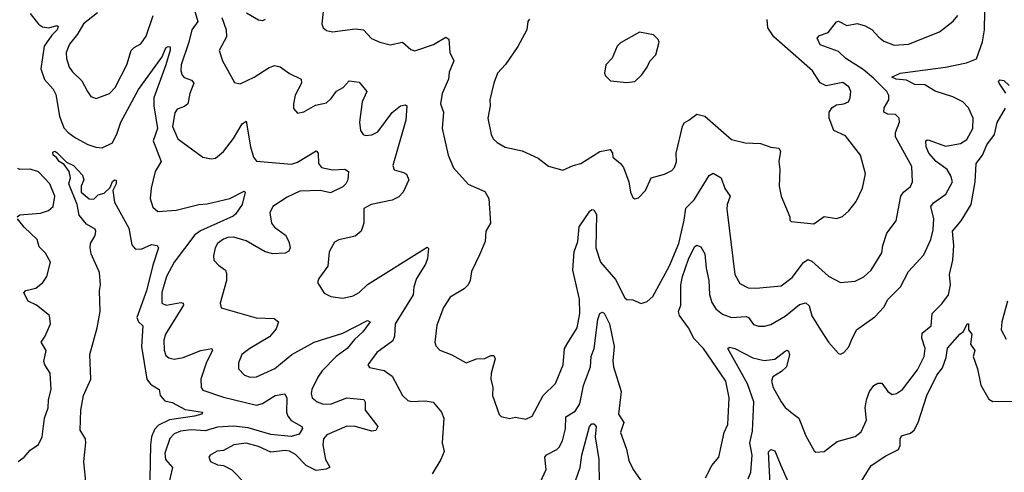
# Model space of a CAD drawing. Extents: x 1603745 to 1745082, y 385868 to 533966.
# Tile 74 of 256: x 1647314 to 1652101, y 397962 to 400164. Entities that reach past the tile are written whole.
import ezdxf

# ---------------------------------------------------------------- set-up
doc = ezdxf.new("R2010")
doc.units = 0

msp = doc.modelspace()

# ---------------------------------------------------------------- linework, layer by layer
at = {"layer": '0CON20XD'}
for points in [[(1647365, 400194.7), (1647405, 400143.1), (1647425, 400129.3), (1647455, 400125.2), (1647495, 400136), (1647500.8, 400130.8), (1647495.4, 400115), (1647470.1, 400089.9), (1647432.6, 400035), (1647417.4, 399925), (1647435, 399872.9), (1647476.5, 399826.5), (1647490.1, 399800.1), (1647506.8, 399695), (1647528.2, 399638.2), (1647549.1, 399615), (1647585, 399590), (1647645, 399556.5), (1647683.4, 399543.4), (1647715, 399540.4), (1647764.3, 399565), (1647788.3, 399611.7), (1647804.8, 399665), (1647891.6, 399825), (1648006, 399984), (1648025, 400027.1), (1648035, 400034), (1648045, 400032.5), (1648045.4, 400015.4), (1648025, 399944.4), (1647965.5, 399784.5), (1647965.7, 399745), (1647984.3, 399635), (1647963.3, 399575), (1648001.2, 399475), (1647972.3, 399425), (1647952.7, 399345), (1647948.9, 399295), (1647961.7, 399251.7), (1647985, 399231.4), (1648075, 399238.2), (1648184.8, 399265.3), (1648225, 399268.8), (1648335, 399294.4), (1648405, 399330), (1648410, 399325), (1648396.2, 399265), (1648362.3, 399217.7), (1648351.7, 399208.3), (1648192.3, 399137.7), (1648165, 399117.3), (1648065, 398984), (1648028.3, 398915), (1648005, 398836.7), (1648004.5, 398784.5), (1648025.6, 398775.6), (1648097.8, 398787.8), (1648108.8, 398785), (1648110.6, 398775), (1648022, 398635), (1648014, 398605), (1648016.2, 398556.2), (1648025, 398531.2), (1648038.8, 398518.8), (1648065, 398513.2), (1648109.1, 398520.9), (1648194.8, 398555.2), (1648247.5, 398565), (1648251.4, 398555), (1648221.4, 398498.6), (1648194.6, 398415), (1648195.4, 398375.4), (1648205, 398361.8), (1648305, 398328.1), (1648465, 398288.1), (1648495, 398296.2), (1648555.6, 398335.6), (1648603.6, 398343.6), (1648612.5, 398322.5), (1648611.5, 398255), (1648617.1, 398235), (1648633.6, 398213.6), (1648685, 398185.7), (1648689.2, 398175), (1648673.1, 398146.9), (1648633.4, 398136.6), (1648535, 398146.5), (1648425, 398178.3), (1648353.9, 398186.1), (1648275, 398181.6), (1648215, 398164), (1648148.2, 398168.2), (1648095, 398162.7), (1648065, 398149.2), (1648043.4, 398126.6), (1648018.8, 398055), (1648022.1, 398025), (1648056.3, 397985), (1648040.6, 397915)], [(1647692.5, 400197.5), (1647623.4, 400145), (1647595, 400093.8), (1647555.3, 400045), (1647540.3, 400005), (1647541.6, 399975), (1647553.6, 399933.6), (1647569.9, 399909.9), (1647616.7, 399866.7), (1647643.3, 399815), (1647660.5, 399790.5), (1647685, 399780.8), (1647750, 399805), (1647778.5, 399835), (1647834.6, 399945), (1647855.8, 400014.2), (1647870.4, 400029.6), (1647902.5, 400047.5), (1647929.1, 400085), (1647962.2, 400185)], [(1648162.4, 400215), (1648179.6, 400155), (1648150, 400115), (1648136.9, 400055), (1648099.5, 399945), (1648097.8, 399915), (1648103.7, 399893.7), (1648113.8, 399883.8), (1648149.5, 399869.5), (1648160.4, 399855), (1648140.4, 399805), (1648130.5, 399755), (1648115, 399741.5), (1648080.2, 399729.8), (1648068.8, 399711.2), (1648057.5, 399645), (1648082.1, 399585), (1648203.8, 399495), (1648245, 399486.7), (1648265, 399490.6), (1648305, 399523.5), (1648353.3, 399586.7), (1648395, 399657.8), (1648415, 399670), (1648435.4, 399545), (1648450, 399495), (1648465.4, 399475.4), (1648635, 399461.8), (1648665, 399471.8), (1648755, 399525.7), (1648764.2, 399514.2), (1648766.5, 399465), (1648780.8, 399445), (1648835, 399434.5), (1648895, 399437.1), (1648912, 399425), (1648908.9, 399385), (1648899.5, 399365), (1648885, 399351.1), (1648835, 399326.7), (1648825, 399322.5), (1648775, 399332.8), (1648675, 399329.4), (1648615, 399300.3), (1648544.3, 399255), (1648529.4, 399225), (1648538.2, 399175), (1648553.1, 399155), (1648605.4, 399115.4), (1648621.5, 399085), (1648628.9, 399055), (1648622.5, 399037.5), (1648605, 399027.8), (1648544.5, 399025.5), (1648507.5, 399035), (1648415, 399087.6), (1648355, 399105.7), (1648325, 399104.7), (1648305, 399097.2), (1648276.2, 399075), (1648264.5, 399054.5), (1648255.5, 399015), (1648258.1, 398995), (1648279.8, 398969.8), (1648314.3, 398945), (1648320, 398930), (1648320, 398895), (1648289.2, 398785), (1648292.9, 398762.9), (1648463.6, 398713.6), (1648551.1, 398711.1), (1648571.4, 398695), (1648560.5, 398659.5), (1648528, 398622), (1648432.5, 398565), (1648394.4, 398535), (1648377.8, 398495), (1648376.9, 398465), (1648406.2, 398435), (1648435, 398425.5), (1648465, 398426.9), (1648555, 398467.5), (1648637.1, 398535), (1648745.2, 398594.8), (1648885, 398639.7), (1649005, 398700), (1649018.1, 398695), (1648981.5, 398645), (1648941.4, 398608.6), (1648905.7, 398565), (1648851.6, 398525), (1648785, 398455.3), (1648763.3, 398425), (1648734.7, 398365), (1648730.7, 398345), (1648736.5, 398325), (1648760, 398305), (1648786.7, 398295), (1648825, 398293.8), (1648905, 398324.7), (1648986.1, 398316.1), (1648992.6, 398302.6), (1648993.3, 398265), (1649054.3, 398185), (1649046, 398165), (1649025, 398162.4), (1648945, 398184.8), (1648905, 398186.7), (1648807.7, 398145), (1648791.1, 398125), (1648786.8, 398095), (1648800.4, 398025), (1648820.7, 397990.7), (1648820, 397985), (1648803.2, 397976.8), (1648755, 397971.2), (1648707.3, 397995), (1648655, 398049.3), (1648625.6, 398064.4), (1648605, 398068), (1648535, 398060.3), (1648475, 398087.5), (1648415, 398103.8), (1648355, 398096.2), (1648305, 398068.9), (1648273.3, 398065), (1648240, 398045), (1648233.3, 398035), (1648241.2, 398015), (1648275, 397999.2), (1648305, 397994.4), (1648345, 397974.4), (1648415, 397902.2)], [(1648296.9, 400175), (1648316.9, 400115), (1648319.8, 400080.2), (1648284.3, 400015), (1648299.4, 399965), (1648358.3, 399858.3), (1648385, 399852.5), (1648453.8, 399885), (1648527.4, 399932.6), (1648555, 399941.8), (1648580, 399935), (1648625, 399902.7), (1648682, 399875), (1648683.1, 399855), (1648652.6, 399797.4), (1648644.3, 399755), (1648645, 399732.5), (1648665, 399710), (1648695, 399716.2), (1648751.7, 399748.3), (1648805, 399760.6), (1648828.8, 399781.2), (1648853.7, 399816.3), (1648886, 399834), (1648915, 399867.1), (1648965, 399860), (1649001.1, 399815), (1648978.2, 399765), (1648965.7, 399665), (1648970.8, 399625), (1648983.8, 399605), (1648995, 399600.8), (1649025, 399604.4), (1649055, 399619.5), (1649125, 399712.1), (1649165, 399745.6), (1649190, 399750), (1649195.8, 399745), (1649190.9, 399675), (1649128.1, 399455), (1649135, 399434.2), (1649179.2, 399420.8), (1649195, 399412), (1649205.6, 399385), (1649178.1, 399325), (1649157.3, 399302.7), (1649124.1, 399285.9), (1649023.3, 399265), (1648986.9, 399245), (1648986.5, 399175), (1648973.9, 399136.1), (1648945, 399111.1), (1648865, 399093.1), (1648845, 399082.5), (1648818.1, 399035), (1648811.9, 398965), (1648768, 398905), (1648762, 398885), (1648793.7, 398833.7), (1648826.8, 398816.8), (1648885, 398809.2), (1648935, 398820), (1648965, 398836.9), (1649005, 398876.5), (1649295, 399058), (1649300.7, 399050.7), (1649297, 399003), (1649286.4, 398975), (1649242.8, 398905), (1649230, 398865), (1649226.8, 398825), (1649139.6, 398685), (1649135.4, 398625), (1649127.7, 398602.2), (1649050.8, 398545), (1649006.7, 398485), (1649015, 398472), (1649085, 398456.9), (1649125, 398430), (1649175, 398336.2), (1649201.2, 398311.2), (1649216.8, 398306.8), (1649285, 398310), (1649323.2, 398303.2), (1649365, 398254), (1649375.5, 398225), (1649368.1, 398105), (1649376.8, 398063.2), (1649361.4, 398025), (1649318.6, 397955)], [(1648508, 400165), (1648495, 400158.1), (1648475, 400162.3), (1648416, 400196)], [(1648788.6, 400205), (1648782, 400145), (1648788.8, 400125), (1648805, 400112), (1648835, 400106), (1648945, 400120), (1648985, 400114.4), (1649023.4, 400073.4), (1649065, 400054.5), (1649115, 400042.5), (1649175, 400055.6), (1649215, 400020), (1649235, 400012.5), (1649325, 400044.5), (1649385, 400080), (1649399.4, 400069.4), (1649405.7, 400005), (1649424.6, 399965), (1649401.5, 399908.5), (1649398.2, 399875), (1649367.8, 399805), (1649360, 399755), (1649374.5, 399715), (1649367.5, 399635), (1649397.5, 399505), (1649423.3, 399443.3), (1649494, 399364), (1649575, 399328), (1649594, 399295), (1649603.1, 399175), (1649580.6, 399135), (1649576, 399085), (1649549.3, 399020.7), (1649511.1, 398938.9), (1649504.4, 398895), (1649494.4, 398875), (1649475.3, 398854.7), (1649406, 398815), (1649375, 398763.8), (1649341.7, 398678.3), (1649331.4, 398595), (1649336.8, 398576.8), (1649356.8, 398556.8), (1649415, 398533.1), (1649484.5, 398494.5), (1649535, 398514.4), (1649575, 398516), (1649605, 398530), (1649619.7, 398529.7), (1649625.6, 398515), (1649605.8, 398445), (1649604.4, 398415.6), (1649614.3, 398375), (1649612.5, 398335), (1649645, 398243.3), (1649655, 398234), (1649695, 398224), (1649725, 398230.8), (1649775, 398220), (1649805.5, 398234.5), (1649858.1, 398335), (1649918.6, 398395), (1649956.4, 398485), (1649962.9, 398565), (1649978.7, 398591.3), (1650023.5, 398665), (1650037.3, 398735), (1650034.6, 398805), (1650002.8, 398945), (1650010, 399035), (1650026.9, 399085), (1650034.3, 399155.7), (1650085, 399232.5), (1650095, 399241.4), (1650105, 399240), (1650117.3, 399217.3), (1650114.8, 399055), (1650138.2, 398985), (1650210.2, 398900.2), (1650255, 398810.8), (1650265, 398802.9), (1650295, 398800.8), (1650335, 398783.8), (1650365, 398792.5), (1650391.7, 398818.3), (1650472.7, 398967.3), (1650518.4, 399075), (1650545, 399188.8), (1650553.1, 399246.9), (1650592.7, 399287.3), (1650665, 399406.2), (1650685, 399416.9), (1650724.2, 399395), (1650742.5, 399342.5), (1650768.6, 399305), (1650753.1, 399265), (1650752.2, 399242.2), (1650790.5, 398925), (1650815, 398880), (1650855, 398860.5), (1650895, 398858.2), (1651015, 398868.8), (1651069.5, 398910.5), (1651125, 398982.2), (1651145, 398997.3), (1651165, 398990), (1651246, 398916), (1651305, 398885.6), (1651375, 398891.8), (1651417.3, 398912.7), (1651452.9, 398945), (1651505, 399030.8), (1651510.4, 399065), (1651530, 399125), (1651574.5, 399185.5), (1651597.1, 399305), (1651610, 399325), (1651645, 399353.1), (1651653.8, 399375), (1651650.6, 399450.6), (1651572, 399595), (1651571.1, 399615), (1651590.3, 399665), (1651589.6, 399685), (1651572.4, 399702.4), (1651534.7, 399704.7), (1651514.7, 399714.7), (1651516.9, 399735), (1651538.8, 399775), (1651539.6, 399795), (1651528.7, 399815), (1651465, 399880.5), (1651415, 399921.4), (1651330.4, 399975), (1651295, 400010.3), (1651205, 400042.7), (1651191.4, 400075), (1651201.8, 400088.2), (1651245, 400102.3), (1651285, 400154.4), (1651295, 400157.9), (1651335, 400135.5), (1651385, 400145.4), (1651423.9, 400133.9), (1651456.7, 400116.7), (1651489.8, 400079.8), (1651515, 400060), (1651565, 400040.5), (1651635, 400045.5), (1651786, 400105), (1651852, 400158), (1651875.3, 400184.7)], [(1650648.1, 397935), (1650678.9, 397995), (1650712.5, 398035), (1650738.2, 398155), (1650757.3, 398195), (1650762.7, 398325), (1650747.5, 398405), (1650638.4, 398565), (1650592.3, 398612.3), (1650564.8, 398665), (1650522.2, 398725), (1650516.4, 398745), (1650528, 398775), (1650528.6, 398875), (1650535.8, 398914.2), (1650565, 398998.5), (1650595, 399059.4), (1650605, 399066.9), (1650625, 399058.5), (1650645.2, 399025.2), (1650651.4, 398955), (1650664.2, 398895), (1650667.8, 398827.8), (1650678.8, 398788.8), (1650698.3, 398758.3), (1650730.8, 398730.8), (1650775, 398715.4), (1650845, 398719.7), (1650857.5, 398715), (1650882, 398682), (1650905, 398673.8), (1650935, 398673.8), (1650965, 398681.8), (1651035, 398721.3), (1651105, 398779.2), (1651135, 398786.5), (1651151.8, 398771.8), (1651165, 398724.2), (1651206.9, 398655), (1651245.7, 398595.7), (1651295, 398540), (1651305, 398537.5), (1651320, 398545), (1651345, 398573.3), (1651357.1, 398605), (1651382.5, 398655), (1651471.2, 398718.8), (1651514.4, 398765), (1651535, 398802.9), (1651595.3, 398864.7), (1651635, 398938.9), (1651709.3, 399020.7), (1651743.5, 399095), (1651755, 399142.5), (1651758.2, 399195), (1651743.6, 399255), (1651756.5, 399273.5), (1651816.7, 399315), (1651849.2, 399375), (1651841.4, 399405), (1651822.7, 399435), (1651770, 399475), (1651733.6, 399515), (1651720.7, 399545), (1651719.2, 399575), (1651725, 399580), (1651735, 399577.5), (1651815, 399549.3), (1651888.2, 399561.8), (1651919, 399581), (1651947.4, 399635), (1651948.8, 399685), (1651925.8, 399735.8), (1651899.1, 399765), (1651849.8, 399789.8), (1651765, 399816.9), (1651715, 399847.8), (1651665, 399849.6), (1651625, 399870.4), (1651575.5, 399875.5), (1651553.3, 399885), (1651595, 399904.6), (1651815, 399933.2), (1651916.1, 399953.9), (1651965, 399974.4), (1651995, 400056), (1652004, 400115), (1652005.8, 400205)], [(1649792.3, 400167.7), (1649783.8, 400155), (1649778.8, 400115), (1649735.7, 400034.3), (1649675, 399946.2), (1649637.5, 399905), (1649618.1, 399855), (1649598.9, 399775), (1649600.6, 399745), (1649589.4, 399685), (1649605.8, 399605), (1649615.8, 399585), (1649635, 399567.1), (1649674.5, 399544.5), (1649756.1, 399526.1), (1649835, 399490.8), (1649885, 399451.2), (1649955, 399432), (1650005, 399455.7), (1650042, 399465), (1650135, 399523.3), (1650185, 399533.3), (1650195.7, 399515.7), (1650197.5, 399495), (1650235.4, 399465.4), (1650249.4, 399445), (1650276, 399375), (1650283.8, 399325), (1650295, 399300), (1650305, 399293.3), (1650323, 399297), (1650356.4, 399333.6), (1650384.4, 399395.6), (1650448, 399412), (1650485, 399431.4), (1650497.1, 399445), (1650506.8, 399473.2), (1650505.6, 399515), (1650536.7, 399645), (1650545, 399662), (1650566.7, 399675), (1650605, 399704), (1650644.4, 399694.4), (1650775, 399581.4), (1650840, 399565), (1650915, 399561.9), (1650965, 399544.2), (1651005, 399539.2), (1651012.5, 399525), (1651004, 399475), (1651009.4, 399435), (1651006, 399355), (1651016, 399305), (1651057.5, 399205), (1651058.3, 399188.3), (1651065, 399182.5), (1651175, 399170.9), (1651225, 399207.1), (1651285, 399197.1), (1651313.4, 399206.6), (1651345.5, 399234.5), (1651379.8, 399280.2), (1651410.5, 399345), (1651425.6, 399415), (1651401.9, 399505), (1651328.6, 399598.6), (1651271.2, 399625), (1651249.2, 399685), (1651249.2, 399715), (1651263.4, 399736.6), (1651285, 399750.8), (1651320, 399755)], [(1651320, 399755), (1651343.3, 399765), (1651350.8, 399785), (1651354.2, 399815), (1651345, 399838), (1651315, 399858), (1651235, 399842), (1651205, 399856.7), (1651168, 399915), (1650980.2, 400080.2), (1650950.4, 400125), (1650947.8, 400165)], [(1650265, 399858), (1650305, 399863.3), (1650336.2, 399895), (1650365, 399933.3), (1650377.7, 399962.3), (1650405.8, 399994.2), (1650422.5, 400055), (1650418.3, 400068.3), (1650395, 400090), (1650327, 400103), (1650235, 400051.2), (1650218.8, 400035), (1650193.6, 399976.4), (1650163.3, 399945), (1650156.7, 399905), (1650161.7, 399891.7), (1650186.4, 399866.4), (1650265, 399858)], [(1652107.6, 399807.6), (1652075, 399856.2), (1652072.8, 399865), (1652078.9, 399871.1), (1652098.6, 399868.6), (1652123.6, 399843.6)], [(1650855, 397931.1), (1650867.6, 397962.4), (1650874.1, 398045), (1650863.1, 398105), (1650877, 398163), (1650883.6, 398305), (1650852.1, 398392.1), (1650756.7, 398565), (1650765, 398571.2), (1650791.2, 398565), (1650878.4, 398518.4), (1650933.3, 398506.7), (1650985, 398512.3), (1651035, 398551.5), (1651045, 398555.6), (1651051.3, 398551.3), (1651056.2, 398535), (1651041.5, 398475), (1651017.8, 398452.2), (1650975, 398426.9), (1650969.1, 398405), (1650976.4, 398375), (1651015, 398305.5), (1651035, 398277.5), (1651075, 398245.5), (1651102.2, 398225), (1651135, 398138.8), (1651177, 398067), (1651185, 398060), (1651225, 398064), (1651288.7, 398111.3), (1651375, 398137.1), (1651405, 398159.2), (1651430, 398215), (1651424.6, 398275), (1651430, 398315), (1651444.5, 398355), (1651465.7, 398385), (1651485, 398395.4), (1651505.4, 398395.4), (1651534.7, 398354.7), (1651555, 398340.6), (1651576.2, 398345), (1651605, 398364.4), (1651678.8, 398461.2), (1651710.3, 398525), (1651715.4, 398565), (1651700, 398615), (1651701.1, 398638.9), (1651744.6, 398675.4), (1651749.5, 398735), (1651797.5, 398782.5), (1651829.1, 398825), (1651839.1, 398875), (1651834.6, 398924.6), (1651850.5, 398995), (1651855.8, 399065), (1651848.8, 399135), (1651891.1, 399185), (1651939.8, 399265), (1651958.4, 399375), (1651963.5, 399465), (1651994, 399506), (1652016, 399555), (1652052.9, 399605), (1652065.5, 399664.5), (1652106.4, 399733.6)], [(1647635.3, 397915), (1647626.4, 398015), (1647636.2, 398106.2), (1647634.2, 398125), (1647607.9, 398167.9), (1647610.4, 398265), (1647623.7, 398336.3), (1647659.6, 398415), (1647655.5, 398535), (1647690.4, 398665), (1647704.5, 398745), (1647702.5, 398845), (1647707.5, 398875), (1647701.2, 398935), (1647660.8, 399025), (1647656, 399055), (1647658.8, 399075), (1647681.2, 399115), (1647683.8, 399135), (1647680, 399145), (1647638.9, 399168.9), (1647603.4, 399213.4), (1647592.7, 399265), (1647553.5, 399365), (1647560.8, 399395), (1647554.5, 399425), (1647529.8, 399459.8), (1647505, 399474.3), (1647493.6, 399493.6), (1647476.2, 399505), (1647475, 399520), (1647485, 399524), (1647495, 399518.6), (1647541.2, 399471.2), (1647575.2, 399455.2), (1647618.7, 399408.7), (1647625.6, 399385), (1647612.1, 399355), (1647613.3, 399325), (1647652.3, 399292.3), (1647675, 399291.2), (1647695, 399312.5), (1647725, 399320), (1647752.9, 399347.1), (1647765, 399377.5), (1647775, 399385.8), (1647783.6, 399383.6), (1647782.9, 399365), (1647766.9, 399333.1), (1647775, 399276.7), (1647845, 399150), (1647858.8, 399068.8), (1647875, 399050), (1647905, 399048.2), (1647955, 399070), (1647982.5, 399065), (1647988.8, 399055), (1647960.7, 398969.3), (1647931, 398845), (1647884.1, 398715), (1647891.4, 398695), (1647911.8, 398675), (1647906.3, 398575), (1647931.9, 398415), (1647950.2, 398390.2), (1647992, 398365), (1647996.9, 398335), (1648019.9, 398309.9), (1648055, 398301.8), (1648118.3, 398268.3), (1648203.3, 398255), (1648200, 398245), (1648163.3, 398235), (1648042, 398218), (1647988.8, 398191.2), (1647969.6, 398170.4), (1647954.8, 398135.2), (1647949.7, 398095), (1647944.8, 397845)], [(1647301.4, 399205), (1647315, 399214.4), (1647415, 399222.7), (1647454.7, 399235.3), (1647476.7, 399255), (1647484.6, 399305), (1647459.7, 399365), (1647405, 399423.6), (1647365, 399437.9), (1647315, 399436.1), (1647305, 399440.8)], [(1647306.7, 398015), (1647336.2, 398035), (1647365, 398070), (1647405, 398098), (1647423.3, 398135), (1647433.8, 398226.2), (1647452.7, 398275), (1647453.1, 398315), (1647466.7, 398365), (1647462.5, 398445), (1647435.7, 398485), (1647431.8, 398501.8), (1647442.9, 398555), (1647418, 398595), (1647437.5, 398625), (1647464.2, 398684.2), (1647458.8, 398725), (1647395.7, 398775), (1647355.7, 398795), (1647334, 398835), (1647343.4, 398846.6), (1647392.5, 398857.5), (1647426.7, 398885), (1647445.5, 398915), (1647464, 398985), (1647439.1, 399029.1), (1647408.8, 399058.8), (1647398.1, 399095), (1647336.2, 399155), (1647302.5, 399195)], [(1652116.1, 398795), (1652088.2, 398695), (1652084.6, 398654.6), (1652109.7, 398609.7)], [(1649845.5, 397915), (1649873.8, 397975), (1649867.1, 398035), (1649875, 398046.9), (1649925, 398072.7), (1649936.9, 398085), (1649952.5, 398115), (1649967.1, 398172.9), (1649968.3, 398231.7), (1650015, 398259.3), (1650037.8, 398295), (1650055.2, 398385), (1650088.4, 398475), (1650091.6, 398525), (1650106.7, 398565), (1650124.3, 398705), (1650135, 398734), (1650145, 398740.6), (1650155, 398736.7), (1650182, 398685), (1650204.7, 398575), (1650197.5, 398505), (1650201.1, 398475), (1650237.8, 398355), (1650224.6, 398245), (1650251.5, 398205), (1650234.5, 398155), (1650264.4, 398075), (1650275, 398020), (1650296.4, 397976.4), (1650345.8, 397905)], [(1651385.7, 397885), (1651453.3, 397995), (1651525, 398042.5), (1651586.3, 398073.7), (1651595, 398092.5), (1651594.4, 398125), (1651601.1, 398138.9), (1651645, 398152.9), (1651662.3, 398167.7), (1651682.3, 398205), (1651724.7, 398335), (1651773.1, 398435), (1651799.5, 398470.5), (1651818.5, 398521.5), (1651825, 398566), (1651884.3, 398635), (1651902.9, 398647.1), (1651920, 398685), (1651926.7, 398685), (1651926.2, 398655), (1651942, 398635), (1651935.7, 398585), (1651957.5, 398555), (1651948.8, 398525), (1651970, 398465), (1651985.9, 398385.9), (1652025, 398317.5), (1652045, 398306.7), (1652138.3, 398308.3)], [(1650018.3, 397925), (1650038, 397985), (1650047.5, 398045), (1650084.7, 398185), (1650095, 398198.6), (1650105, 398198.6), (1650116.4, 398185), (1650111.6, 398135), (1650129.4, 398025), (1650130.7, 397905)], [(1650962.4, 397905), (1650955, 398062.5), (1650965, 398072.9), (1650985, 398066.7), (1651014.6, 397994.6), (1651044.7, 397925)]]:
    msp.add_lwpolyline(points, dxfattribs=at)

doc.saveas('drawing.dxf')
